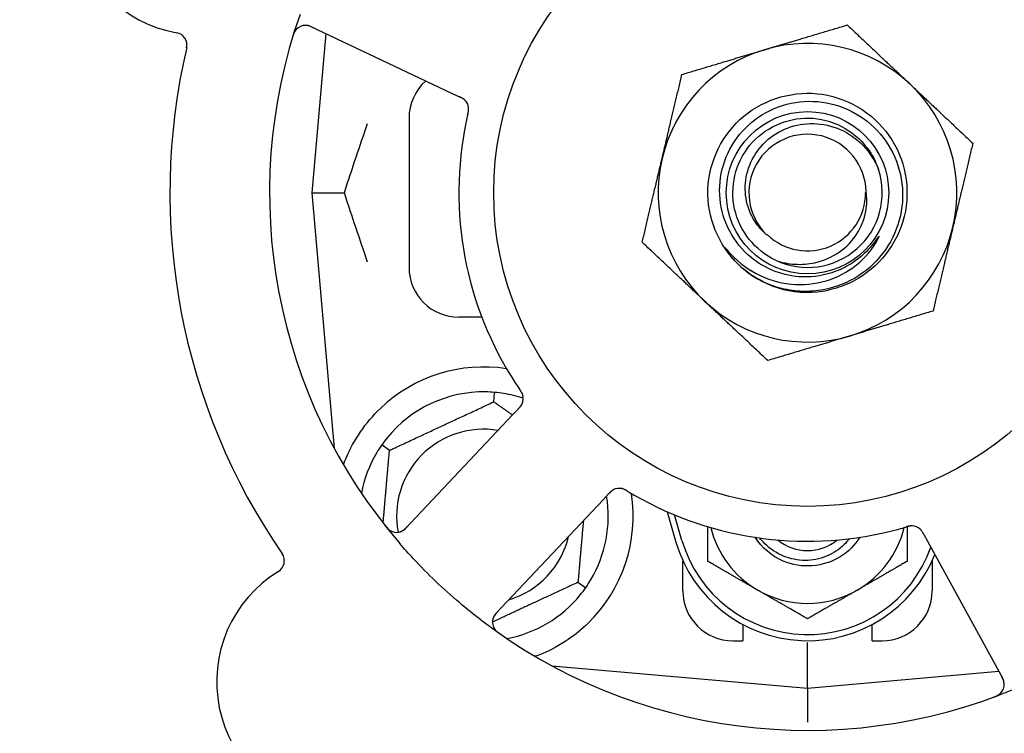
# Model space of a CAD drawing. Header units: inches. Extents: x 5 to 1128, y -85 to 748.
# Tile 63 of 256: x 136.53 to 139, y 217.72 to 219.51. Entities that reach past the tile are written whole.
import ezdxf

# ---------------------------------------------------------------- set-up
doc = ezdxf.new("R2010")
doc.units = ezdxf.units.IN
doc.header["$LTSCALE"] = 32
doc.header["$MEASUREMENT"] = 0
doc.layers.add('Dimension (ANSI)', color=7, linetype='Continuous', lineweight=25)
doc.layers.add('Visible (ANSI)', color=7, linetype='Continuous', lineweight=30)
doc.styles.add('Note Text (ANSI)', font='tahoma.ttf')
doc.dimstyles.new('SB Fraction-16 (ANSI)', dxfattribs={"dimscale": 32, "dimtxt": 0.125, "dimasz": 0.098425, "dimexe": 0.125, "dimexo": 0.0625, "dimgap": 0.031496, "dimtad": 0, "dimtih": 1, "dimtoh": 1, "dimdec": 4, "dimrnd": 1e-08, "dimzin": 0, "dimdsep": 46, "dimlunit": 5, "dimtxsty": 'Note Text (ANSI)', "dimcen": 0.09, "dimdle": 0.393701, "dimclrd": 256, "dimclre": 256, "dimclrt": 256, "dimadec": 0, "dimazin": 3, "dimtfac": 0.96, "dimtofl": 0, "dimtmove": 0, "dimatfit": 3, "dimfxl": 1, "dimfrac": 2, "dimtolj": 1, "dimtzin": 12, "dimlwd": -1, "dimlwe": -1, "dimarcsym": 0})

# ---------------------------------------------------------------- blocks, each defined once
blk = doc.blocks.new('*D16')
at = {"layer": 'Defpoints', "color": 0, "transparency": 16777216}
for p in [(170.8073, 474.9837), (79.917, 156.272), (130.8698, 156.272)]:
    blk.add_point(p, dxfattribs=at)
at = {"layer": 'Dimension (ANSI)', "transparency": 16777216}
for p, q in [((168.8073, 474.9837), (75.917, 474.9837)), ((79.917, 471.8341), (79.917, 330.6609)), ((79.917, 159.4216), (79.917, 323.5948)), ((128.8698, 156.272), (75.917, 156.272))]:
    blk.add_line(p, q, dxfattribs=at)
for points in [[(79.3921, 471.8341), (80.4419, 471.8341), (79.917, 474.9837)], [(79.3921, 159.4216), (80.4419, 159.4216), (79.917, 156.272)]]:
    blk.add_solid(points, dxfattribs=at)
at = {"layer": 'Dimension (ANSI)', "transparency": 16777216, "insert": (67.7142, 329.653), "char_height": 4, "attachment_point": 1, "style": 'Note Text (ANSI)'}
blk.add_mtext('\\A1;318 11/16', dxfattribs=at)

msp = doc.modelspace()

# ---------------------------------------------------------------- linework, layer by layer
at = {"layer": 'Visible (ANSI)'}
for p, q in [((137.25635, 219.49563), (137.61162, 219.32758)), ((137.29421, 219.47773), (137.25925, 219.0782)), ((137.61162, 219.32758), (137.6296, 219.31907)), ((137.503, 219.2657), (137.503, 218.8907)), ((137.25925, 219.0782), (137.34072, 219.0782)), ((137.25925, 219.0782), (137.31542, 218.43622)), ((137.68571, 218.7657), (137.628, 218.7657)), ((137.71566, 218.55328), (137.71774, 218.57701)), ((137.77737, 218.53566), (137.76374, 218.5212)), ((137.76374, 218.5212), (137.49412, 218.23526)), ((137.45403, 218.43128), (137.43452, 218.44494)), ((137.72076, 218.02156), (137.99038, 218.3075)), ((137.99038, 218.3075), (138.00403, 218.32198)), ((138.15067, 218.27727), (138.173, 218.2007)), ((138.188, 218.20508), (138.16926, 218.26935)), ((138.79476, 218.22043), (138.8043, 218.203)), ((138.8043, 218.203), (138.99293, 217.85822)), ((138.1905, 218.0782), (138.1905, 218.15375)), ((138.8155, 218.15375), (138.8155, 218.0782)), ((137.92697, 218.10012), (137.94649, 218.08646)), ((138.3405, 217.99404), (138.3405, 217.9532)), ((138.6655, 217.9532), (138.6655, 217.99404)), ((138.3155, 217.9532), (138.3405, 217.9532)), ((138.503, 217.83445), (138.503, 217.94903)), ((138.6655, 217.9532), (138.6905, 217.9532)), ((137.86102, 217.89062), (138.503, 217.83445)), ((137.86425, 217.89033), (137.86425, 217.88887)), ((138.503, 217.83445), (138.98296, 217.87644)), ((138.503, 217.83445), (138.503, 217.74846))]:
    msp.add_line(p, q, dxfattribs=at)
for radius in [0.7875, 0.20385]:
    msp.add_circle((138.503, 219.0782), radius, dxfattribs=at)
for centre, radius, start, end in [((138.503, 219.0782), 1.35, 16.62287, 76.74397), ((136.97757, 219.79981), 0.325, 49.56477, 259.80207), ((138.503, 219.0782), 0.875, 24.19111, 69.17573), ((138.503, 219.0782), 1.35, 160.62287, 220.74397), ((137.24299, 219.46739), 0.03125, 64.68342, 162.83549), ((136.9145, 219.44919), 0.03125, 346.85452, 79.80207), ((138.503, 219.0782), 1.6, 166.81714, 214.5497), ((138.503, 219.0782), 0.375, 106.68342, 166.68342), ((138.503, 219.0782), 0.375, 46.68342, 106.68342), ((137.628, 219.2657), 0.125, 131.64189, 180), ((138.503, 219.0782), 0.375, 346.68342, 46.68342), ((137.62145, 219.28835), 0.03125, 5.46904, 47.46837), ((138.503, 219.0782), 0.875, 168.19111, 213.17573), ((138.503, 219.0782), 0.14696, 1.25861, 225.29572), ((138.503, 219.0782), 0.375, 166.68342, 226.68342), ((138.503, 219.0782), 0.1875, 244.71096, 18.15663), ((138.503, 219.0782), 0.14583, 226.55117, 0.00317), ((138.503, 219.0782), 0.375, 286.68342, 346.68342), ((138.503, 219.0782), 0.25, 226.19222, 229.96044), ((137.628, 218.8907), 0.125, 180, 270), ((138.503, 219.0782), 0.25, 229.96044, 282.10596), ((138.503, 219.0782), 0.375, 226.68342, 286.68342), ((137.6905, 218.2657), 0.375, 81.21293, 133.75453), ((137.6905, 218.2657), 0.3125, 89.15807, 140.84193), ((137.6905, 218.2657), 0.3125, 71.46237, 80.84193), ((137.75861, 218.56131), 0.03125, 334.67765, 16.13682), ((137.6905, 218.2657), 0.21875, 80.57954, 190.53406), ((137.6905, 218.2657), 0.3125, 149.15807, 169.28378), ((138.03072, 218.30474), 0.03125, 77.46904, 119.46837), ((137.6905, 218.2657), 0.375, 314.27762, 8.78707), ((137.6905, 218.2657), 0.3125, 329.15807, 9.35248), ((138.503, 219.0782), 0.875, 240.19111, 285.17573), ((137.47139, 218.2567), 0.03125, 218.53135, 316.68342), ((138.503, 218.29695), 0.25, 193.73904, 240), ((138.503, 218.29695), 0.25, 300, 346.26096), ((138.76456, 218.21052), 0.03125, 46.67765, 88.13682), ((137.6905, 218.2657), 0.21875, 286.71618, 346.65066), ((138.503, 218.29695), 0.32812, 196.2602, 340.60541), ((138.503, 218.29695), 0.11727, 230.56429, 309.43571), ((138.503, 218.29695), 0.34375, 196.2602, 338.3076), ((137.15885, 218.15396), 0.03125, 301.56477, 34.51231), ((137.34533, 217.85042), 0.325, 121.56477, 331.80207), ((138.3155, 218.0782), 0.125, 180, 270), ((138.503, 218.29695), 0.25, 240, 300), ((138.6905, 218.0782), 0.125, 270, 0), ((137.6905, 218.2657), 0.3125, 280.71622, 320.84193), ((138.503, 219.0782), 1.35, 232.62287, 292.74397), ((137.7435, 218.00012), 0.03125, 136.68342, 234.83549), ((138.96551, 217.84322), 0.03125, 290.53135, 28.68342)]:
    msp.add_arc(centre, radius, start, end, dxfattribs=at)
for points, knots in [([(137.22011, 219.48867), (137.21992, 219.48846), (137.21968, 219.48819), (137.21891, 219.48727), (137.21835, 219.48652), (137.21718, 219.48478), (137.21653, 219.4837), (137.21552, 219.48175), (137.21521, 219.48112), (137.21447, 219.47952), (137.21404, 219.4785), (137.21318, 219.47633), (137.21276, 219.47514), (137.21213, 219.47328), (137.2119, 219.47258), (137.21147, 219.47119), (137.21126, 219.47052), (137.21105, 219.46983)], [0.051298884, 0.051298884, 0.051298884, 0.051298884, 0.057269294, 0.057269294, 0.069785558, 0.069785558, 0.083632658, 0.083632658, 0.089458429, 0.089458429, 0.097820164, 0.097820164, 0.107290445, 0.107290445, 0.113094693, 0.113094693, 0.118968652, 0.118968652, 0.118968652, 0.118968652]), ([(137.26368, 219.49217), (137.26283, 219.49257), (137.26197, 219.49298), (137.25862, 219.49452), (137.25612, 219.49559), (137.25182, 219.4971), (137.24995, 219.49762), (137.24682, 219.49827), (137.24538, 219.49846), (137.24311, 219.4986), (137.24225, 219.49861), (137.24135, 219.49859), (137.24116, 219.49858), (137.241, 219.49857)], [0, 0, 0, 0, 0.007248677, 0.007248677, 0.028564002, 0.028564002, 0.047482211, 0.047482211, 0.06536174, 0.06536174, 0.076705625, 0.076705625, 0.079955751, 0.079955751, 0.079955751, 0.079955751]), ([(137.6435, 219.3105), (137.64344, 219.31056), (137.64337, 219.31063), (137.64314, 219.31084), (137.64298, 219.31099), (137.64224, 219.31167), (137.64152, 219.31227), (137.6397, 219.31363), (137.63851, 219.31442), (137.63599, 219.3159), (137.63466, 219.31661), (137.63271, 219.31758), (137.63209, 219.31788), (137.63117, 219.31833), (137.63085, 219.31847), (137.63024, 219.31876), (137.62994, 219.31891), (137.62964, 219.31905)], [0.038929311, 0.038929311, 0.038929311, 0.038929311, 0.040726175, 0.040726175, 0.043941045, 0.043941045, 0.054249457, 0.054249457, 0.066768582, 0.066768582, 0.078206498, 0.078206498, 0.083402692, 0.083402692, 0.086046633, 0.086046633, 0.088630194, 0.088630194, 0.088630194, 0.088630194]), ([(137.64292, 219.31106), (137.64292, 219.31106), (137.64292, 219.31107), (137.64287, 219.31111), (137.6427, 219.31127), (137.64219, 219.31173), (137.64178, 219.31208), (137.64083, 219.31285), (137.6403, 219.31325), (137.6396, 219.31374), (137.63942, 219.31386), (137.63809, 219.31474), (137.63651, 219.31566), (137.63389, 219.31701), (137.6331, 219.3174), (137.63186, 219.31799), (137.63143, 219.3182), (137.63055, 219.31862), (137.63009, 219.31884), (137.62964, 219.31905)], [0.028019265, 0.028019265, 0.028019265, 0.028019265, 0.028672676, 0.028672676, 0.033062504, 0.033062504, 0.040781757, 0.040781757, 0.051074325, 0.051074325, 0.054504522, 0.054504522, 0.07506277, 0.07506277, 0.083066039, 0.083066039, 0.087153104, 0.087153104, 0.091266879, 0.091266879, 0.091266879, 0.091266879]), ([(138.32994, 218.89778), (138.27928, 218.94638), (138.25063, 219.01709), (138.25317, 219.08725), (138.25571, 219.15738), (138.28938, 219.22582), (138.3434, 219.27062), (138.3974, 219.31541), (138.47085, 219.33586), (138.54022, 219.32541), (138.61121, 219.31473), (138.6767, 219.2718), (138.71483, 219.21097), (138.75257, 219.15077), (138.76287, 219.07409), (138.74237, 219.00606), (138.72189, 218.93811), (138.67102, 218.87994), (138.6064, 218.85059), (138.59008, 218.84317), (138.57295, 218.83763), (138.55542, 218.83395)], [5.2445607, 5.2445607, 5.2445607, 5.2445607, 6.086966, 6.086966, 6.086966, 6.9291128, 6.9291128, 6.9291128, 7.7710085, 7.7710085, 7.7710085, 8.6324711, 8.6324711, 8.6324711, 9.4850832, 9.4850832, 9.4850832, 10.3367446, 10.3367446, 10.3367446, 10.5518672, 10.5518672, 10.5518672, 10.5518672]), ([(137.65051, 219.27537), (137.65057, 219.27567), (137.65064, 219.27596), (137.65082, 219.27675), (137.65094, 219.27724), (137.65128, 219.27879), (137.65151, 219.27986), (137.65193, 219.2821), (137.65213, 219.28329), (137.65245, 219.28563), (137.65255, 219.28674), (137.65266, 219.28895), (137.65264, 219.28995), (137.65257, 219.29119), (137.65254, 219.29153), (137.65252, 219.29179)], [0.001596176, 0.001596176, 0.001596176, 0.001596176, 0.003937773, 0.003937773, 0.007842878, 0.007842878, 0.016055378, 0.016055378, 0.025513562, 0.025513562, 0.03719134, 0.03719134, 0.0541939, 0.0541939, 0.061558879, 0.061558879, 0.061558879, 0.061558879]), ([(137.65051, 219.27537), (137.65063, 219.27591), (137.65075, 219.27644), (137.651, 219.2775), (137.65112, 219.27803), (137.65151, 219.27981), (137.65177, 219.28105), (137.65213, 219.2831), (137.65226, 219.28394), (137.65251, 219.28586), (137.65259, 219.28688), (137.65267, 219.28867), (137.65267, 219.28948), (137.65261, 219.29077), (137.65257, 219.2913), (137.65254, 219.29162), (137.65253, 219.29166), (137.65253, 219.29168), (137.65253, 219.29168), (137.65253, 219.29168)], [0, 0, 0, 0, 0.004180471, 0.004180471, 0.008305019, 0.008305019, 0.018114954, 0.018114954, 0.025612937, 0.025612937, 0.036850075, 0.036850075, 0.047489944, 0.047489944, 0.05608938, 0.05608938, 0.05828692, 0.05828692, 0.058652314, 0.058652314, 0.058652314, 0.058652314]), ([(138.49022, 218.86696), (138.46673, 218.86774), (138.44354, 218.87242), (138.39943, 218.88922), (138.37883, 218.90129), (138.33896, 218.93453), (138.32105, 218.95667), (138.29454, 219.0068), (138.2863, 219.03436), (138.28076, 219.09139), (138.28363, 219.12032), (138.30033, 219.17574), (138.31411, 219.20168), (138.35099, 219.24706), (138.37381, 219.26601), (138.42568, 219.29427), (138.45427, 219.30322), (138.51358, 219.30974), (138.54372, 219.30713), (138.60162, 219.29047), (138.62879, 219.27647), (138.67649, 219.23871), (138.69649, 219.21522), (138.72656, 219.16165), (138.73624, 219.13204), (138.74379, 219.07049), (138.74148, 219.03912), (138.72493, 218.97874), (138.71075, 218.95033), (138.67215, 218.90029), (138.64802, 218.8792), (138.5928, 218.84727), (138.56218, 218.83683), (138.53043, 218.83253)], [-3.5801326, -3.5801326, -3.5801326, -3.5801326, -3.4004535, -3.4004535, -3.2191752, -3.2191752, -3.0035583, -3.0035583, -2.7857358, -2.7857358, -2.5657084, -2.5657084, -2.3434763, -2.3434763, -2.1190401, -2.1190401, -1.8924003, -1.8924003, -1.6635571, -1.6635571, -1.4325112, -1.4325112, -1.1992628, -1.1992628, -0.9638125, -0.9638125, -0.7261606, -0.7261606, -0.4863077, -0.4863077, -0.244254, -0.244254, 0, 0, 0, 0]), ([(137.6505, 219.27534), (137.65039, 219.27487), (137.65028, 219.27437), (137.65015, 219.27384), (137.64906, 219.26907), (137.64762, 219.26253), (137.64652, 219.25727)], [0.48080563, 0.48080563, 0.48080563, 0.48080563, 0.5329828, 0.5329828, 0.5329828, 1, 1, 1, 1]), ([(138.42291, 218.90867), (138.37162, 218.9329), (138.33258, 218.98161), (138.3201, 219.03694), (138.30762, 219.09227), (138.32196, 219.15302), (138.35787, 219.19692), (138.39371, 219.24073), (138.45025, 219.26682), (138.50684, 219.26566), (138.56353, 219.2645), (138.61905, 219.23601), (138.65305, 219.19063), (138.66528, 219.17432), (138.67462, 219.15595), (138.6809, 219.13657)], [5.153766, 5.153766, 5.153766, 5.153766, 6.061332, 6.061332, 6.061332, 6.968806, 6.968806, 6.968806, 7.8744508, 7.8744508, 7.8744508, 8.7817425, 8.7817425, 8.7817425, 9.107885, 9.107885, 9.107885, 9.107885]), ([(138.39963, 218.97375), (138.39044, 218.98155), (138.38225, 218.99046), (138.36741, 219.01113), (138.3611, 219.02302), (138.3494, 219.05445), (138.34618, 219.07454), (138.34757, 219.1154), (138.35237, 219.13576), (138.36966, 219.17405), (138.38218, 219.19152), (138.41357, 219.22113), (138.43227, 219.23283), (138.47362, 219.24868), (138.49593, 219.25249), (138.54134, 219.2514), (138.56398, 219.24631), (138.6066, 219.22758), (138.62607, 219.21393), (138.65916, 219.17958), (138.67229, 219.15907), (138.68117, 219.13663)], [-1.5503297, -1.5503297, -1.5503297, -1.5503297, -1.4577971, -1.4577971, -1.3550285, -1.3550285, -1.200467, -1.200467, -1.0416694, -1.0416694, -0.8786368, -0.8786368, -0.7113708, -0.7113708, -0.5398726, -0.5398726, -0.3641439, -0.3641439, -0.1841858, -0.1841858, 0, 0, 0, 0]), ([(138.42291, 218.90867), (138.43863, 218.90319), (138.45502, 218.89984), (138.4884, 218.89769), (138.50523, 218.89896), (138.54358, 218.90745), (138.56438, 218.91649), (138.6004, 218.94163), (138.61548, 218.95719), (138.63809, 218.9925), (138.64572, 219.01169), (138.65229, 219.04824), (138.65252, 219.06501), (138.64992, 219.08143)], [-0.89666376, -0.89666376, -0.89666376, -0.89666376, -0.7697294, -0.7697294, -0.64162523, -0.64162523, -0.47009117, -0.47009117, -0.30597672, -0.30597672, -0.14928046, -0.14928046, -0.02134877, -0.02134877, -0.02134877, -0.02134877]), ([(138.67942, 218.96133), (138.68022, 218.9628), (138.68108, 218.96446), (138.68205, 218.96657), (138.68248, 218.96755), (138.68271, 218.96836), (138.68275, 218.96852), (138.68277, 218.9687), (138.68277, 218.96875), (138.68276, 218.96882), (138.68275, 218.96884), (138.68273, 218.96887), (138.68272, 218.96888), (138.68269, 218.9689), (138.68268, 218.9689), (138.68264, 218.9689), (138.68261, 218.96889), (138.68254, 218.96886), (138.68249, 218.96883), (138.6823, 218.96869), (138.68211, 218.9685), (138.68125, 218.96754), (138.68029, 218.96626), (138.67455, 218.95847), (138.66506, 218.94479), (138.64986, 218.92976)], [-0.32002064, -0.32002064, -0.32002064, -0.32002064, -0.25037654, -0.25037654, -0.22022079, -0.22022079, -0.21319305, -0.21319305, -0.21059304, -0.21059304, -0.20923641, -0.20923641, -0.20821255, -0.20821255, -0.20712521, -0.20712521, -0.2055378, -0.2055378, -0.20262718, -0.20262718, -0.19315319, -0.19315319, -0.1629071, -0.1629071, 0, 0, 0, 0]), ([(138.30319, 218.93266), (138.32302, 218.90931), (138.34702, 218.88987), (138.40123, 218.86096), (138.43098, 218.85184), (138.49139, 218.84582), (138.52143, 218.84862), (138.57779, 218.86552), (138.60366, 218.87911), (138.6479, 218.91502), (138.66604, 218.93672), (138.67942, 218.96133)], [-1.1317323, -1.1317323, -1.1317323, -1.1317323, -0.8984595, -0.8984595, -0.6634575, -0.6634575, -0.435379, -0.435379, -0.2142259, -0.2142259, 0, 0, 0, 0]), ([(138.32994, 218.89778), (138.32211, 218.90533), (138.31475, 218.91347), (138.30274, 218.92903), (138.29905, 218.93478), (138.29722, 218.93816), (138.29689, 218.93879), (138.29668, 218.93935), (138.29665, 218.93947), (138.29662, 218.93961), (138.29662, 218.93965), (138.29663, 218.9397), (138.29663, 218.93972), (138.29664, 218.93975), (138.29665, 218.93976), (138.29667, 218.93977), (138.29669, 218.93978), (138.29672, 218.93978), (138.29675, 218.93977), (138.29682, 218.93975), (138.29687, 218.93972), (138.29773, 218.93915), (138.30005, 218.93636), (138.30319, 218.93266)], [-0.28928031, -0.28928031, -0.28928031, -0.28928031, -0.16787143, -0.16787143, -0.06646306, -0.06646306, -0.04917499, -0.04917499, -0.04476579, -0.04476579, -0.04306859, -0.04306859, -0.04215282, -0.04215282, -0.04143605, -0.04143605, -0.040655, -0.040655, -0.03948059, -0.03948059, -0.0370912, -0.0370912, 0, 0, 0, 0]), ([(138.64986, 218.92976), (138.63995, 218.91995), (138.62919, 218.91113), (138.60401, 218.89426), (138.58943, 218.88672), (138.54734, 218.87074), (138.51885, 218.86602), (138.49022, 218.86696)], [-0.44935864, -0.44935864, -0.44935864, -0.44935864, -0.34320731, -0.34320731, -0.21838639, -0.21838639, 0, 0, 0, 0]), ([(138.53043, 218.83253), (138.51297, 218.83016), (138.4953, 218.82972), (138.45991, 218.83267), (138.44229, 218.83612), (138.39482, 218.851), (138.36653, 218.86641), (138.34217, 218.8868)], [-0.51193076, -0.51193076, -0.51193076, -0.51193076, -0.37804019, -0.37804019, -0.24204071, -0.24204071, 0, 0, 0, 0]), ([(137.78883, 218.56927), (137.78877, 218.5695), (137.78869, 218.56978), (137.78842, 218.57063), (137.78821, 218.57123), (137.78772, 218.57248), (137.78745, 218.57313), (137.78684, 218.57441), (137.78653, 218.57503), (137.78574, 218.5765), (137.78522, 218.5774), (137.78443, 218.5787), (137.78419, 218.57908), (137.7833, 218.58049), (137.78261, 218.58153), (137.7817, 218.58286), (137.78148, 218.5832), (137.78115, 218.58367), (137.78105, 218.58382), (137.78095, 218.58396)], [0.044252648, 0.044252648, 0.044252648, 0.044252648, 0.050671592, 0.050671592, 0.061250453, 0.061250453, 0.071050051, 0.071050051, 0.078610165, 0.078610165, 0.087196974, 0.087196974, 0.090753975, 0.090753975, 0.100050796, 0.100050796, 0.103147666, 0.103147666, 0.104517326, 0.104517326, 0.104517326, 0.104517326]), ([(137.78874, 218.56963), (137.78874, 218.56963), (137.78873, 218.56966), (137.78869, 218.5698), (137.78865, 218.56993), (137.78852, 218.57036), (137.78841, 218.57071), (137.78801, 218.57187), (137.78766, 218.57274), (137.78682, 218.57456), (137.78634, 218.57549), (137.78513, 218.57762), (137.78437, 218.57886), (137.78283, 218.58122), (137.78205, 218.58237), (137.78117, 218.58365), (137.78106, 218.58381), (137.78095, 218.58396)], [0.030853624, 0.030853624, 0.030853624, 0.030853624, 0.032941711, 0.032941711, 0.036385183, 0.036385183, 0.042347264, 0.042347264, 0.055267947, 0.055267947, 0.065838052, 0.065838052, 0.077516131, 0.077516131, 0.087897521, 0.087897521, 0.089364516, 0.089364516, 0.089364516, 0.089364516]), ([(137.77737, 218.53566), (137.77773, 218.53604), (137.7781, 218.53643), (137.77881, 218.53718), (137.77915, 218.53755), (137.77993, 218.53839), (137.78035, 218.53885), (137.78184, 218.54051), (137.78276, 218.5416), (137.78413, 218.54337), (137.78469, 218.54417), (137.78564, 218.54565), (137.78602, 218.54632), (137.78662, 218.54744), (137.78686, 218.54795), (137.787, 218.54825), (137.78702, 218.54829), (137.78702, 218.54829), (137.78702, 218.54829), (137.78702, 218.54829)], [0, 0, 0, 0, 0.004355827, 0.004355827, 0.0086878, 0.0086878, 0.014307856, 0.014307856, 0.029588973, 0.029588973, 0.043844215, 0.043844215, 0.054171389, 0.054171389, 0.061954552, 0.061954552, 0.063871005, 0.063871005, 0.063878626, 0.063878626, 0.063878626, 0.063878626]), ([(137.7774, 218.53569), (137.77761, 218.53591), (137.77781, 218.53612), (137.77893, 218.53731), (137.77987, 218.53832), (137.78177, 218.54047), (137.78275, 218.54164), (137.78438, 218.5438), (137.78506, 218.54481), (137.78624, 218.54675), (137.78674, 218.54772), (137.78713, 218.54855), (137.78719, 218.54867), (137.78724, 218.54878)], [0, 0, 0, 0, 0.002309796, 0.002309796, 0.012623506, 0.012623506, 0.024338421, 0.024338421, 0.035397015, 0.035397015, 0.047442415, 0.047442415, 0.049661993, 0.049661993, 0.049661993, 0.049661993]), ([(137.33862, 218.39512), (137.34103, 218.40173), (137.34363, 218.40836), (137.35492, 218.43446), (137.36663, 218.45649), (137.39562, 218.49876), (137.41283, 218.51901), (137.43116, 218.53657)], [1.38940877, 1.38940877, 1.38940877, 1.38940877, 1.45134152, 1.45134152, 1.64787025, 1.64787025, 1.84130789, 1.84130789, 1.84130789, 1.84130789]), ([(138.01648, 218.33255), (138.0164, 218.33251), (138.01631, 218.33246), (138.01604, 218.33232), (138.01584, 218.33221), (138.01497, 218.33171), (138.01418, 218.33121), (138.01233, 218.3299), (138.01121, 218.32902), (138.00902, 218.32708), (138.00793, 218.32603), (138.0064, 218.32447), (138.00593, 218.32398), (138.00522, 218.32324), (138.00498, 218.32299), (138.00452, 218.32249), (138.00429, 218.32225), (138.00406, 218.32201)], [0.038929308, 0.038929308, 0.038929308, 0.038929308, 0.040726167, 0.040726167, 0.043941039, 0.043941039, 0.054249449, 0.054249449, 0.066768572, 0.066768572, 0.07820649, 0.07820649, 0.083402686, 0.083402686, 0.086046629, 0.086046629, 0.08863019, 0.08863019, 0.08863019, 0.08863019]), ([(138.01576, 218.33218), (138.01576, 218.33218), (138.01575, 218.33217), (138.01569, 218.33214), (138.01549, 218.33203), (138.0149, 218.33169), (138.01443, 218.3314), (138.01341, 218.33074), (138.01287, 218.33035), (138.01218, 218.32984), (138.01201, 218.32971), (138.01077, 218.32872), (138.0094, 218.3275), (138.00731, 218.32542), (138.0067, 218.32479), (138.00575, 218.3238), (138.00542, 218.32345), (138.00475, 218.32274), (138.0044, 218.32237), (138.00406, 218.32201)], [0.028019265, 0.028019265, 0.028019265, 0.028019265, 0.028672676, 0.028672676, 0.033062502, 0.033062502, 0.040781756, 0.040781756, 0.051074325, 0.051074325, 0.054504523, 0.054504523, 0.075062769, 0.075062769, 0.083066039, 0.083066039, 0.087153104, 0.087153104, 0.091266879, 0.091266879, 0.091266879, 0.091266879]), ([(138.05204, 218.32836), (138.05179, 218.32851), (138.05153, 218.32867), (138.05084, 218.32908), (138.0504, 218.32935), (138.04903, 218.33015), (138.04808, 218.3307), (138.04609, 218.3318), (138.04502, 218.33235), (138.04289, 218.33337), (138.04186, 218.33381), (138.0398, 218.33461), (138.03884, 218.3349), (138.03764, 218.33521), (138.03731, 218.33529), (138.03705, 218.33534)], [0.001596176, 0.001596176, 0.001596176, 0.001596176, 0.00393777, 0.00393777, 0.007842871, 0.007842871, 0.016055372, 0.016055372, 0.025513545, 0.025513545, 0.037191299, 0.037191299, 0.054193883, 0.054193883, 0.061558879, 0.061558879, 0.061558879, 0.061558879]), ([(138.05204, 218.32836), (138.05158, 218.32864), (138.05111, 218.32892), (138.05017, 218.32948), (138.04971, 218.32976), (138.04814, 218.33068), (138.04703, 218.33131), (138.0452, 218.33229), (138.04444, 218.33267), (138.04269, 218.33351), (138.04175, 218.3339), (138.04006, 218.33453), (138.03929, 218.33477), (138.03805, 218.33512), (138.03753, 218.33524), (138.03722, 218.33531), (138.03718, 218.33532), (138.03716, 218.33532), (138.03716, 218.33532), (138.03716, 218.33532)], [0, 0, 0, 0, 0.004180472, 0.004180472, 0.008305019, 0.008305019, 0.018114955, 0.018114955, 0.025612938, 0.025612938, 0.036850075, 0.036850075, 0.047489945, 0.047489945, 0.056089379, 0.056089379, 0.05828692, 0.05828692, 0.058652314, 0.058652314, 0.058652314, 0.058652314]), ([(138.05208, 218.32834), (138.05249, 218.32809), (138.05292, 218.32783), (138.05339, 218.32755), (138.0576, 218.32503), (138.06337, 218.32165), (138.06803, 218.31897)], [0.48080563, 0.48080563, 0.48080563, 0.48080563, 0.5329828, 0.5329828, 0.5329828, 1, 1, 1, 1]), ([(137.44255, 218.24277), (137.44294, 218.24228), (137.44333, 218.24179), (137.44437, 218.24048), (137.44505, 218.23965), (137.44635, 218.23813), (137.44696, 218.23744), (137.44857, 218.23569), (137.4496, 218.23465), (137.45147, 218.23291), (137.45233, 218.23218), (137.45385, 218.23099), (137.45453, 218.2305), (137.45591, 218.22959), (137.4566, 218.22919), (137.45739, 218.22876), (137.45756, 218.22867), (137.45771, 218.2286)], [0, 0, 0, 0, 0.005149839, 0.005149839, 0.013554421, 0.013554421, 0.020527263, 0.020527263, 0.031641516, 0.031641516, 0.041623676, 0.041623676, 0.051235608, 0.051235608, 0.063734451, 0.063734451, 0.067355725, 0.067355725, 0.067355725, 0.067355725]), ([(137.48098, 218.22696), (137.48126, 218.22705), (137.48161, 218.22718), (137.48328, 218.22782), (137.48487, 218.22858), (137.48759, 218.2302), (137.48885, 218.23105), (137.4919, 218.23344), (137.49372, 218.23507), (137.49626, 218.23757), (137.49699, 218.23832), (137.49838, 218.23977), (137.49904, 218.24047), (137.4997, 218.24117)], [0.058736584, 0.058736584, 0.058736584, 0.058736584, 0.064782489, 0.064782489, 0.086145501, 0.086145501, 0.103238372, 0.103238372, 0.123434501, 0.123434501, 0.131598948, 0.131598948, 0.13893919, 0.13893919, 0.13893919, 0.13893919]), ([(138.76596, 218.24174), (138.76596, 218.24174), (138.76593, 218.24174), (138.76579, 218.24174), (138.76565, 218.24175), (138.7652, 218.24176), (138.76484, 218.24176), (138.76361, 218.24174), (138.76267, 218.24168), (138.76068, 218.24143), (138.75965, 218.24127), (138.75725, 218.24078), (138.75584, 218.24044), (138.75311, 218.2397), (138.75178, 218.23931), (138.75029, 218.23887), (138.75011, 218.23882), (138.74992, 218.23876)], [0.030853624, 0.030853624, 0.030853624, 0.030853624, 0.032941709, 0.032941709, 0.03638518, 0.03638518, 0.042347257, 0.042347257, 0.055267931, 0.055267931, 0.065838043, 0.065838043, 0.077516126, 0.077516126, 0.087897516, 0.087897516, 0.089364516, 0.089364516, 0.089364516, 0.089364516]), ([(138.76633, 218.24172), (138.7661, 218.24173), (138.7658, 218.24174), (138.76492, 218.24175), (138.76428, 218.24173), (138.76294, 218.24166), (138.76224, 218.24159), (138.76083, 218.24141), (138.76015, 218.24131), (138.7585, 218.24101), (138.75749, 218.2408), (138.75601, 218.24044), (138.75556, 218.24033), (138.75395, 218.23992), (138.75276, 218.23959), (138.7512, 218.23914), (138.75082, 218.23903), (138.75026, 218.23886), (138.75009, 218.23881), (138.74992, 218.23876)], [0.044252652, 0.044252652, 0.044252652, 0.044252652, 0.050671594, 0.050671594, 0.061250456, 0.061250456, 0.071050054, 0.071050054, 0.078610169, 0.078610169, 0.087196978, 0.087196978, 0.090753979, 0.090753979, 0.100050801, 0.100050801, 0.10314767, 0.10314767, 0.10451733, 0.10451733, 0.10451733, 0.10451733]), ([(138.79474, 218.22047), (138.79459, 218.22073), (138.79445, 218.22099), (138.79367, 218.22243), (138.793, 218.22363), (138.79154, 218.22611), (138.79073, 218.22739), (138.78918, 218.22961), (138.78843, 218.23057), (138.78695, 218.23229), (138.78619, 218.23307), (138.78552, 218.2337), (138.78542, 218.23379), (138.78533, 218.23387)], [0, 0, 0, 0, 0.002309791, 0.002309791, 0.012623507, 0.012623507, 0.024338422, 0.024338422, 0.035397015, 0.035397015, 0.047442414, 0.047442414, 0.049661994, 0.049661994, 0.049661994, 0.049661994]), ([(138.79476, 218.22043), (138.79451, 218.2209), (138.79425, 218.22136), (138.79375, 218.22227), (138.79351, 218.22271), (138.79295, 218.2237), (138.79264, 218.22425), (138.79153, 218.22618), (138.79077, 218.22739), (138.78952, 218.22924), (138.78893, 218.23002), (138.78781, 218.23138), (138.78729, 218.23195), (138.78641, 218.23287), (138.786, 218.23326), (138.78576, 218.23348), (138.78573, 218.23351), (138.78573, 218.23351), (138.78573, 218.23351), (138.78573, 218.23351)], [0, 0, 0, 0, 0.004355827, 0.004355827, 0.008687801, 0.008687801, 0.014307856, 0.014307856, 0.029588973, 0.029588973, 0.043844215, 0.043844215, 0.054171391, 0.054171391, 0.061954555, 0.061954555, 0.063871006, 0.063871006, 0.063878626, 0.063878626, 0.063878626, 0.063878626]), ([(138.63463, 218.21337), (138.62209, 218.19358), (138.60526, 218.17651), (138.58533, 218.16415), (138.54309, 218.13796), (138.48803, 218.13367), (138.44223, 218.153), (138.41317, 218.16527), (138.38833, 218.18684), (138.37132, 218.21338)], [6.8488771, 6.8488771, 6.8488771, 6.8488771, 7.2990044, 7.2990044, 7.2990044, 8.2534333, 8.2534333, 8.2534333, 8.8590861, 8.8590861, 8.8590861, 8.8590861]), ([(138.6082, 218.20955), (138.60429, 218.20441), (138.60001, 218.19955), (138.58253, 218.18231), (138.5673, 218.17228), (138.53359, 218.15848), (138.5154, 218.15493), (138.47839, 218.15497), (138.45992, 218.15867), (138.42515, 218.17299), (138.40923, 218.18359), (138.39114, 218.2015), (138.38684, 218.20636), (138.38288, 218.21149)], [-1.06231766, -1.06231766, -1.06231766, -1.06231766, -1.01273267, -1.01273267, -0.87465824, -0.87465824, -0.73438222, -0.73438222, -0.59190522, -0.59190522, -0.44722789, -0.44722789, -0.39760805, -0.39760805, -0.39760805, -0.39760805]), ([(137.68347, 218.00541), (137.66525, 218.01933), (137.6475, 218.03363), (137.60963, 218.06572), (137.58944, 218.0839), (137.55052, 218.12113), (137.53201, 218.13992), (137.50256, 218.17161), (137.49127, 218.18422), (137.4802, 218.19708)], [-0.73117336, -0.73117336, -0.73117336, -0.73117336, -0.55242948, -0.55242948, -0.34016147, -0.34016147, -0.13232742, -0.13232742, 0, 0, 0, 0]), ([(137.72633, 218.02746), (137.72568, 218.02677), (137.72503, 218.02608), (137.72252, 218.02338), (137.72073, 218.02132), (137.71797, 218.0177), (137.7169, 218.01608), (137.71531, 218.01331), (137.71469, 218.012), (137.71385, 218.00988), (137.71358, 218.00907), (137.71332, 218.00821), (137.71327, 218.00802), (137.71322, 218.00786)], [0, 0, 0, 0, 0.007248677, 0.007248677, 0.028564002, 0.028564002, 0.04748221, 0.04748221, 0.065361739, 0.065361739, 0.076705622, 0.076705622, 0.079955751, 0.079955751, 0.079955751, 0.079955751]), ([(137.71618, 217.98494), (137.71633, 217.98469), (137.71651, 217.98439), (137.71715, 217.98337), (137.71769, 217.9826), (137.71898, 217.98095), (137.71981, 217.97999), (137.72135, 217.97843), (137.72186, 217.97794), (137.72315, 217.97675), (137.72398, 217.97603), (137.72578, 217.97454), (137.72678, 217.97377), (137.72836, 217.9726), (137.72895, 217.97216), (137.73014, 217.97132), (137.73072, 217.97092), (137.73131, 217.9705)], [0.051298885, 0.051298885, 0.051298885, 0.051298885, 0.057269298, 0.057269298, 0.069785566, 0.069785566, 0.083632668, 0.083632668, 0.089458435, 0.089458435, 0.09782017, 0.09782017, 0.107290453, 0.107290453, 0.113094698, 0.113094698, 0.118968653, 0.118968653, 0.118968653, 0.118968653]), ([(137.9523, 217.99721), (137.93716, 217.98245), (137.92021, 217.96853), (137.8812, 217.94176), (137.85879, 217.92986), (137.83306, 217.91881), (137.82735, 217.91651), (137.82161, 217.91437)], [0.55181372, 0.55181372, 0.55181372, 0.55181372, 0.71000954, 0.71000954, 0.90366002, 0.90366002, 0.95550669, 0.95550669, 0.95550669, 0.95550669]), ([(138.99676, 217.84315), (138.99676, 217.84345), (138.99675, 217.84382), (138.99665, 217.84561), (138.99642, 217.84735), (138.99572, 217.85044), (138.9953, 217.8519), (138.99397, 217.85554), (138.99298, 217.85778), (138.99138, 217.86096), (138.9909, 217.86189), (138.98995, 217.86366), (138.98949, 217.8645), (138.98903, 217.86534)], [0.058736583, 0.058736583, 0.058736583, 0.058736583, 0.064782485, 0.064782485, 0.086145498, 0.086145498, 0.103238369, 0.103238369, 0.123434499, 0.123434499, 0.131598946, 0.131598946, 0.138939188, 0.138939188, 0.138939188, 0.138939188]), ([(138.96985, 217.81149), (138.97044, 217.81171), (138.97102, 217.81192), (138.97259, 217.81251), (138.97359, 217.8129), (138.97544, 217.81367), (138.97628, 217.81404), (138.97844, 217.81503), (138.97975, 217.81569), (138.98198, 217.81693), (138.98294, 217.81752), (138.98455, 217.81859), (138.98521, 217.81909), (138.98651, 217.82012), (138.98711, 217.82065), (138.98776, 217.82128), (138.98789, 217.82141), (138.98801, 217.82152)], [0, 0, 0, 0, 0.005149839, 0.005149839, 0.013554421, 0.013554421, 0.020527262, 0.020527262, 0.031641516, 0.031641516, 0.041623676, 0.041623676, 0.051235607, 0.051235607, 0.06373445, 0.06373445, 0.067355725, 0.067355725, 0.067355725, 0.067355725])]:
    msp.add_open_spline(points, degree=3, knots=knots, dxfattribs=at)
for points, weights in [([(138.39535, 219.43742), (138.4916, 219.46626), (138.60274, 219.49957)], [1, 1.0379548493, 1]), ([(138.60274, 219.49957), (138.68716, 219.41997), (138.76026, 219.35104)], [1, 1.0379548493, 1]), ([(138.18795, 219.37526), (138.29909, 219.40857), (138.39535, 219.43742)], [1, 1.0379548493, 1]), ([(138.13809, 219.16458), (138.16123, 219.26235), (138.18795, 219.37526)], [1, 1.0379548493, 1]), ([(138.76026, 219.35104), (138.83337, 219.28211), (138.91779, 219.20251)], [1, 1.0379548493, 1]), ([(138.91779, 219.20251), (138.89106, 219.08961), (138.86792, 218.99183)], [1, 1.0379548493, 1]), ([(138.08822, 218.95389), (138.11494, 219.0668), (138.13809, 219.16458)], [1, 1.0379548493, 1]), ([(138.86792, 218.99183), (138.84478, 218.89405), (138.81805, 218.78114)], [1, 1.0379548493, 1]), ([(138.24574, 218.80536), (138.17263, 218.87429), (138.08822, 218.95389)], [1, 1.0379548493, 1]), ([(138.40327, 218.65683), (138.31885, 218.73643), (138.24574, 218.80536)], [1, 1.0379548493, 1]), ([(138.81805, 218.78114), (138.70691, 218.74783), (138.61066, 218.71899)], [1, 1.0379548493, 1]), ([(138.61066, 218.71899), (138.51441, 218.69014), (138.40327, 218.65683)], [1, 1.0379548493, 1]), ([(137.45403, 218.43128), (137.58485, 218.49228), (137.71566, 218.55328)], [1.04422863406, 1.20577136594, 1.04422863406]), ([(137.71566, 218.55328), (137.74028, 218.53604), (137.76284, 218.52024)], [1.04422863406, 1.07418802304, 1.09303499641]), ([(137.43804, 218.24852), (137.44551, 218.33389), (137.45403, 218.43128)], [1.11819795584, 1.14843950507, 1.04422863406]), ([(137.94048, 218.25459), (137.93421, 218.18287), (137.92697, 218.10012)], [1.12448377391, 1.13145726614, 1.04422863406]), ([(138.253, 218.15261), (138.253, 218.19872), (138.253, 218.23968)], [1, 1.02228011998, 1.01840264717]), ([(138.753, 218.23965), (138.753, 218.1987), (138.753, 218.15261)], [1.01840499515, 1.02227336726, 1]), ([(138.378, 218.08044), (138.31999, 218.11394), (138.253, 218.15261)], [1, 1.0379548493, 1]), ([(138.753, 218.15261), (138.68601, 218.11394), (138.628, 218.08044)], [1, 1.0379548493, 1]), ([(137.92697, 218.10012), (137.81534, 218.04807), (137.71225, 218)], [1.04422863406, 1.17902301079, 1.08886732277]), ([(138.503, 218.00828), (138.43601, 218.04695), (138.378, 218.08044)], [1, 1.0379548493, 1]), ([(138.628, 218.08044), (138.56999, 218.04695), (138.503, 218.00828)], [1, 1.0379548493, 1]), ([(137.82161, 217.91437), (137.82004, 217.91449), (137.81847, 217.91462)], [0.999914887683, 0.9999148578, 0.999914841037])]:
    msp.add_rational_spline(points, weights, degree=2, dxfattribs=at)
for points in [[(137.34072, 219.0782), (137.36037, 219.13848), (137.38049, 219.19788), (137.39903, 219.25251)], [(137.39903, 218.90389), (137.38049, 218.95851), (137.36037, 219.01793), (137.34072, 219.0782)], [(138.64884, 219.07821), (138.64921, 219.07928), (138.64957, 219.08035), (138.64992, 219.08143)], [(138.39963, 218.97375), (138.40065, 218.97327), (138.40168, 218.97279), (138.40271, 218.97233)], [(137.77063, 218.59939), (137.7739, 218.59439), (137.77817, 218.58804), (137.78096, 218.58396)], [(137.71774, 218.57701), (137.71014, 218.57767), (137.70232, 218.57806), (137.69509, 218.57817)], [(137.74024, 218.57422), (137.7331, 218.57537), (137.72533, 218.57634), (137.71774, 218.57701)], [(137.44819, 218.46303), (137.44362, 218.45743), (137.43889, 218.45119), (137.43452, 218.44494)], [(137.43452, 218.44494), (137.43015, 218.4387), (137.4259, 218.43212), (137.42219, 218.42591)], [(138.73206, 218.23371), (138.73783, 218.23528), (138.74519, 218.23738), (138.74993, 218.23877)], [(137.94649, 218.08646), (137.95086, 218.09271), (137.9551, 218.09929), (137.95881, 218.10549)], [(137.93282, 218.06837), (137.93738, 218.07397), (137.94211, 218.08022), (137.94649, 218.08646)]]:
    msp.add_open_spline(points, degree=3, dxfattribs=at)

# ---------------------------------------------------------------- dimensions: what is measured, and where the dimension line sits
at = {"layer": 'Dimension (ANSI)'}
dim = msp.add_linear_dim(base=(79.91701, 156.27197), p1=(170.80726, 474.98367), p2=(130.86976, 156.27197), angle=270, dimstyle='SB Fraction-16 (ANSI)', override={"dimgap": 0.031496, "dimdec": 4, "dimtol": 0, "dimlim": 0, "dimtp": 0, "dimtm": 0, "dimtdec": 2, "dimatfit": 1}, dxfattribs=at)
dim.commit()
dim.dimension.update_dxf_attribs({"geometry": '*D16', "text_midpoint": (79.91701, 327.12782), "dimtype": 160})

doc.saveas('drawing.dxf')
